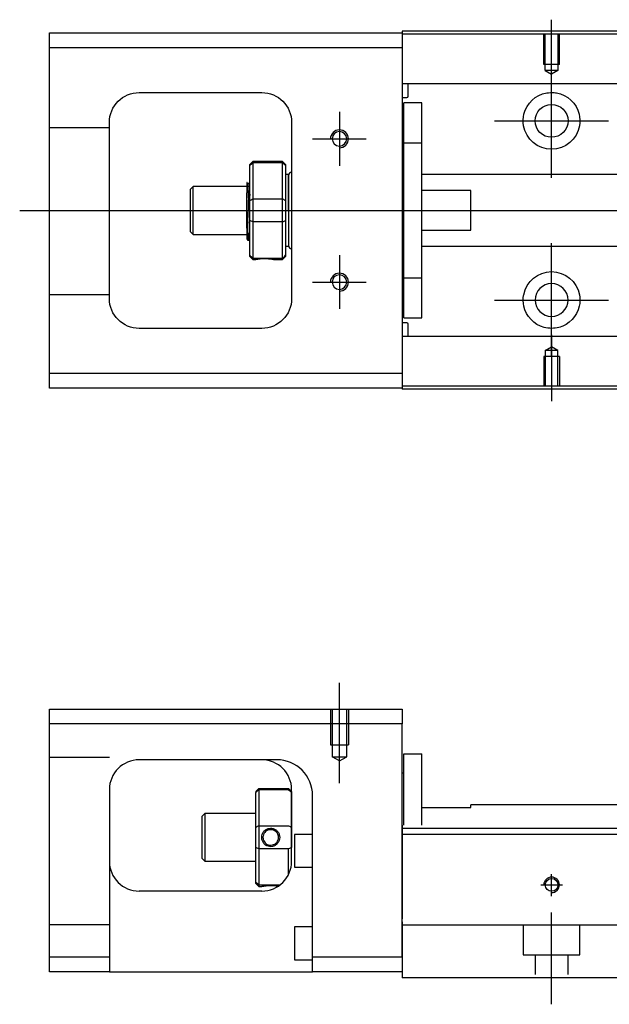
# Model space of a CAD drawing. Header units: millimetres. Extents: x -202 to 3135, y -1537 to 860.
# Tile 33 of 34: x 1213 to 1311, y -249 to -84. Entities that reach past the tile are written whole.
import ezdxf
from ezdxf.lldxf.tags import DXFTag

# ---------------------------------------------------------------- set-up
doc = ezdxf.new("R2010")
doc.units = ezdxf.units.MM
doc.layers.get('0').update_dxf_attribs({"linetype": 'CONTINUOUS'})
tags = doc.linetypes.add('DASHED', pattern=[25.72, 12.86, -12.86]).pattern_tags.tags
tags[6:7] = [DXFTag(74, 4), DXFTag(75, 0), DXFTag(340, '0'), DXFTag(46, 0.0), DXFTag(50, 0.0), DXFTag(44, 0.0), DXFTag(45, 0.0)]
tags[4:5] = [DXFTag(74, 4), DXFTag(75, 0), DXFTag(340, '0'), DXFTag(46, 0.0), DXFTag(50, 0.0), DXFTag(44, 0.0), DXFTag(45, 0.0)]

msp = doc.modelspace()

# ---------------------------------------------------------------- linework, layer by layer
for p, q in [((1301.69, -94.84), (1301.69, -83.72)), ((1301.69, -110.19), (1301.69, -91.14)), ((1266.19, -99.17), (1266.19, -108.17)), ((1292.16, -100.67), (1311.21, -100.67)), ((1261.69, -103.67), (1270.69, -103.67)), ((1212.69, -115.67), (1326.12, -115.67)), ((1301.69, -140.19), (1301.69, -121.14)), ((1266.19, -123.17), (1266.19, -132.17)), ((1261.69, -127.67), (1270.69, -127.67)), ((1292.16, -130.67), (1311.21, -130.67)), ((1301.69, -136.5), (1301.69, -147.62))]:
    msp.add_line(p, q)
at = {"linetype": 'Continuous'}
for p, q in [((1333.82, -85.62), (1276.69, -85.62)), ((1276.69, -85.62), (1276.69, -85.92)), ((1217.69, -88.42), (1217.69, -85.92)), ((1217.69, -85.92), (1276.69, -85.92)), ((1276.69, -85.92), (1276.69, -88.42)), ((1333.69, -86.12), (1276.69, -86.12)), ((1276.69, -88.42), (1217.69, -88.42)), ((1217.69, -142.92), (1217.69, -88.42)), ((1276.69, -88.42), (1276.69, -142.92)), ((1331.56, -94.45), (1276.69, -94.45)), ((1277.69, -96.53), (1277.69, -94.45)), ((1232.69, -95.92), (1253.19, -95.92)), ((1276.69, -96.73), (1277.49, -96.73)), ((1279.99, -97.67), (1276.99, -97.67)), ((1279.99, -97.67), (1276.99, -97.67)), ((1276.99, -104.36), (1276.99, -97.67)), ((1276.99, -104.36), (1276.99, -97.67)), ((1279.99, -104.36), (1279.99, -97.67)), ((1279.99, -104.36), (1279.99, -97.67)), ((1227.69, -130.42), (1227.69, -100.92)), ((1258.19, -100.92), (1258.19, -130.42)), ((1276.99, -104.92), (1276.69, -104.92)), ((1276.99, -104.92), (1276.69, -104.92)), ((1276.99, -126.98), (1276.99, -104.36)), ((1276.99, -104.36), (1279.99, -104.36)), ((1276.99, -126.98), (1276.99, -104.36)), ((1279.99, -126.98), (1279.99, -104.36)), ((1279.99, -126.98), (1279.99, -104.36)), ((1251.69, -107.47), (1251.19, -107.97)), ((1251.19, -108.15), (1251.19, -107.97)), ((1251.19, -113.99), (1251.19, -108.15)), ((1256.69, -107.47), (1251.69, -107.47)), ((1251.69, -107.47), (1251.69, -107.7)), ((1251.69, -107.7), (1251.69, -113.74)), ((1256.69, -107.7), (1251.69, -107.7)), ((1257.19, -107.97), (1256.69, -107.47)), ((1256.69, -107.7), (1256.69, -107.47)), ((1256.69, -113.74), (1256.69, -107.7)), ((1257.19, -107.97), (1257.19, -108.15)), ((1257.19, -108.15), (1257.19, -113.99)), ((1257.69, -109.67), (1257.19, -109.67)), ((1257.69, -115.67), (1257.69, -109.67)), ((1257.69, -109.77), (1257.69, -121.57)), ((1315.98, -109.67), (1279.99, -109.67)), ((1241.69, -111.67), (1241.19, -112.17)), ((1250.69, -111.67), (1241.69, -111.67)), ((1241.69, -119.67), (1241.69, -111.67)), ((1251.06, -111.17), (1250.82, -111.17)), ((1241.19, -112.17), (1241.19, -112.17)), ((1241.19, -112.17), (1241.19, -119.17)), ((1250.69, -118.65), (1250.69, -112.7)), ((1251.69, -113.74), (1251.69, -115.67)), ((1251.69, -113.74), (1256.69, -113.74)), ((1256.69, -115.67), (1256.69, -113.74)), ((1288.19, -112.35), (1279.99, -112.35)), ((1288.19, -118.99), (1288.19, -112.35)), ((1251.19, -115.67), (1251.19, -113.99)), ((1257.19, -113.99), (1257.19, -117.35)), ((1251.19, -117.35), (1251.19, -115.67)), ((1251.69, -115.67), (1251.69, -117.6)), ((1256.69, -117.6), (1256.69, -115.67)), ((1257.69, -115.67), (1257.69, -121.67)), ((1251.19, -123.18), (1251.19, -117.35)), ((1251.69, -117.6), (1251.69, -123.64)), ((1256.69, -117.6), (1251.69, -117.6)), ((1256.69, -123.64), (1256.69, -117.6)), ((1257.19, -117.35), (1257.19, -123.18)), ((1241.19, -119.17), (1241.69, -119.67)), ((1241.69, -119.67), (1250.69, -119.67)), ((1279.99, -118.99), (1288.19, -118.99)), ((1250.85, -120.67), (1251.02, -120.67)), ((1257.19, -121.67), (1257.69, -121.67)), ((1279.99, -121.67), (1315.98, -121.67)), ((1251.19, -123.37), (1251.19, -123.18)), ((1251.19, -123.37), (1251.69, -123.87)), ((1251.69, -123.64), (1251.69, -123.87)), ((1251.69, -123.64), (1256.69, -123.64)), ((1256.69, -123.87), (1257.19, -123.37)), ((1256.69, -123.87), (1256.69, -123.64)), ((1257.19, -123.18), (1257.19, -123.37)), ((1251.69, -123.87), (1252.18, -123.87)), ((1255.19, -123.87), (1256.69, -123.87)), ((1276.69, -126.42), (1276.99, -126.42)), ((1276.69, -126.42), (1276.99, -126.42)), ((1276.99, -126.98), (1279.99, -126.98)), ((1276.99, -133.67), (1276.99, -126.98)), ((1276.99, -133.67), (1276.99, -126.98)), ((1279.99, -133.67), (1279.99, -126.98)), ((1279.99, -133.67), (1279.99, -126.98)), ((1277.49, -134.51), (1276.69, -134.51)), ((1276.99, -133.67), (1279.99, -133.67)), ((1276.99, -133.67), (1279.99, -133.67)), ((1277.69, -136.79), (1277.69, -134.71)), ((1253.19, -135.42), (1232.69, -135.42)), ((1318.48, -136.79), (1276.69, -136.79)), ((1217.69, -145.42), (1217.69, -142.92)), ((1217.69, -142.92), (1276.69, -142.92)), ((1276.69, -142.92), (1276.69, -145.42)), ((1318.57, -145.12), (1276.69, -145.12)), ((1276.69, -145.42), (1217.69, -145.42)), ((1276.69, -145.42), (1276.69, -145.62)), ((1318.44, -145.62), (1276.69, -145.62)), ((1217.69, -201.68), (1217.69, -199.18)), ((1217.69, -199.18), (1276.69, -199.18)), ((1276.69, -199.18), (1276.69, -201.68)), ((1276.69, -201.68), (1217.69, -201.68)), ((1217.69, -240.68), (1217.69, -201.68)), ((1276.69, -240.68), (1276.69, -201.68)), ((1255.53, -207.68), (1232.69, -207.68)), ((1276.99, -206.68), (1279.99, -206.68)), ((1276.99, -218.63), (1276.99, -206.68)), ((1276.99, -206.68), (1279.99, -206.68)), ((1276.99, -218.63), (1276.99, -206.68)), ((1279.99, -218.63), (1279.99, -206.68)), ((1279.99, -218.63), (1279.99, -206.68)), ((1276.99, -209.93), (1276.69, -209.93)), ((1276.99, -209.93), (1276.69, -209.93)), ((1227.69, -212.68), (1227.69, -240.68)), ((1252.19, -212.98), (1252.69, -212.48)), ((1252.69, -212.48), (1252.69, -212.71)), ((1252.69, -212.48), (1257.69, -212.48)), ((1252.69, -212.71), (1252.69, -218.75)), ((1257.69, -212.71), (1252.69, -212.71)), ((1258.19, -212.98), (1257.69, -212.48)), ((1257.69, -212.71), (1257.69, -212.48)), ((1258.19, -224.68), (1258.19, -212.68)), ((1252.19, -212.98), (1252.19, -213.17)), ((1252.19, -219), (1252.19, -213.17)), ((1258.19, -212.98), (1258.19, -213.17)), ((1258.19, -213.17), (1258.19, -219)), ((1261.69, -240.68), (1261.69, -213.68)), ((1279.99, -215.68), (1288.19, -215.68)), ((1324.45, -215.23), (1288.19, -215.23)), ((1288.19, -215.68), (1288.19, -215.23)), ((1243.69, -216.68), (1243.19, -217.18)), ((1243.19, -217.18), (1243.19, -220.68)), ((1252.19, -216.68), (1243.69, -216.68)), ((1243.69, -216.68), (1243.69, -224.68)), ((1252.19, -222.36), (1252.19, -219)), ((1252.69, -218.75), (1252.69, -222.61)), ((1252.69, -218.75), (1257.69, -218.75)), ((1258.19, -219), (1258.19, -222.36)), ((1350.93, -219.18), (1276.69, -219.18)), ((1243.19, -220.68), (1243.19, -224.18)), ((1261.69, -220.18), (1258.69, -220.18)), ((1258.69, -220.18), (1258.69, -225.68)), ((1426.69, -220.18), (1276.69, -220.18)), ((1252.19, -228.2), (1252.19, -222.36)), ((1252.69, -222.61), (1252.69, -228.65)), ((1257.69, -222.61), (1252.69, -222.61)), ((1257.69, -226.86), (1257.69, -222.61)), ((1243.19, -224.18), (1243.69, -224.68)), ((1243.69, -224.68), (1252.19, -224.68)), ((1258.69, -225.68), (1261.69, -225.68)), ((1252.19, -228.38), (1252.19, -228.2)), ((1252.19, -228.38), (1252.69, -228.88)), ((1252.69, -228.65), (1252.69, -228.88)), ((1252.69, -228.65), (1256.23, -228.65)), ((1252.69, -228.88), (1253.18, -228.88)), ((1253.19, -229.68), (1232.69, -229.68)), ((1261.69, -235.68), (1258.69, -235.68)), ((1258.69, -235.68), (1258.69, -241.18)), ((1276.69, -234.83), (1276.69, -241.63)), ((1346.78, -235.38), (1276.69, -235.38)), ((1217.69, -240.68), (1227.69, -240.68)), ((1217.69, -243.18), (1217.69, -240.68)), ((1227.69, -240.68), (1227.69, -243.18)), ((1261.69, -243.18), (1261.69, -240.68)), ((1261.69, -240.68), (1276.69, -240.68)), ((1258.69, -241.18), (1261.69, -241.18)), ((1276.69, -241.63), (1276.69, -244.18)), ((1227.69, -243.18), (1217.69, -243.18)), ((1227.69, -243.18), (1261.69, -243.18)), ((1276.69, -243.18), (1261.69, -243.18)), ((1344.52, -244.18), (1276.69, -244.18))]:
    msp.add_line(p, q, dxfattribs=at)
at = {"linetype": 'DASHED'}
for p, q in [((1276.69, -85.92), (1276.69, -86.12)), ((1276.69, -86.12), (1276.69, -87.12)), ((1276.69, -87.12), (1276.69, -93.45)), ((1276.69, -93.45), (1276.69, -94.45)), ((1276.69, -94.45), (1276.69, -95.99)), ((1276.69, -95.99), (1276.69, -99.55)), ((1276.69, -99.55), (1276.69, -101.47)), ((1276.69, -101.47), (1276.69, -129.77)), ((1250.82, -111.17), (1250.81, -111.17)), ((1276.69, -129.77), (1276.69, -131.69)), ((1276.69, -131.69), (1276.69, -135.25)), ((1276.69, -135.25), (1276.69, -136.79)), ((1276.69, -136.79), (1276.69, -137.79)), ((1276.69, -137.79), (1276.69, -144.12)), ((1276.69, -144.12), (1276.69, -145.12)), ((1276.69, -145.12), (1276.69, -145.42)), ((1255.69, -207.68), (1255.53, -207.68)), ((1276.69, -218.63), (1276.69, -219.63)), ((1276.69, -219.63), (1276.69, -234.33)), ((1276.69, -240.68), (1276.69, -243.18))]:
    msp.add_line(p, q, dxfattribs=at)
at = {"linetype": 'DASHED', "ltscale": 0.1}
for p, q in [((1300.39, -91.22), (1300.39, -86.22)), ((1300.61, -92.22), (1300.61, -86.22)), ((1302.76, -86.22), (1302.76, -92.22)), ((1302.99, -91.22), (1302.99, -86.22)), ((1302.99, -91.22), (1300.39, -91.22)), ((1302.76, -92.22), (1300.61, -92.22)), ((1300.61, -92.22), (1301.69, -92.84)), ((1302.76, -92.22), (1301.69, -92.84)), ((1227.69, -101.81), (1217.69, -101.81)), ((1227.69, -129.81), (1217.69, -129.81)), ((1300.61, -139.12), (1301.69, -138.5)), ((1302.76, -139.12), (1301.69, -138.5)), ((1302.99, -140.12), (1300.39, -140.12)), ((1300.39, -140.12), (1300.39, -145.12)), ((1300.61, -139.12), (1300.61, -145.12)), ((1302.76, -139.12), (1300.61, -139.12)), ((1302.76, -145.12), (1302.76, -139.12)), ((1302.99, -140.12), (1302.99, -145.12)), ((1264.69, -199.18), (1264.69, -205.18)), ((1264.96, -199.18), (1264.96, -207.18)), ((1267.41, -207.18), (1267.41, -199.18)), ((1267.69, -199.18), (1267.69, -205.18)), ((1264.69, -205.18), (1267.69, -205.18)), ((1227.69, -207.32), (1217.69, -207.32)), ((1266.19, -207.88), (1264.96, -207.17)), ((1264.96, -207.18), (1267.41, -207.18)), ((1266.19, -207.88), (1267.41, -207.17)), ((1227.69, -235.32), (1217.69, -235.32)), ((1296.94, -235.38), (1296.94, -240.33)), ((1306.44, -240.33), (1306.44, -235.38)), ((1296.94, -240.33), (1306.44, -240.33)), ((1298.94, -240.33), (1298.94, -243.63)), ((1304.44, -243.63), (1304.44, -240.33))]:
    msp.add_line(p, q, dxfattribs=at)
at = {"ltscale": 0.5}
for p, q in [((1266.19, -211.6), (1266.19, -194.77)), ((1301.69, -230.5), (1301.69, -226.83)), ((1299.89, -228.63), (1303.49, -228.63)), ((1301.69, -248.63), (1301.69, -233.27))]:
    msp.add_line(p, q, dxfattribs=at)
at = {"linetype": 'Continuous'}
for centre, radius in [((1301.69, -100.67), 2.75), ((1301.69, -228.63), 1.07)]:
    msp.add_circle(centre, radius, dxfattribs=at)
at = {"linetype": 'Continuous', "extrusion": (0, 0, -1)}
for centre, radius in [((-1266.19, -103.67), 1.22), ((-1266.19, -127.67), 1.22), ((-1301.69, -130.67), 2.75)]:
    msp.add_circle(centre, radius, dxfattribs=at)
for centre, radius, start, end in [((-1232.69, -100.92), 5, 0, 90), ((-1253.19, -100.92), 5, 90, 180), ((-1301.69, -100.67), 4.75, 13.6191, 80.1049), ((-1301.69, -100.67), 4.75, 99.8951, 166.3809), ((-1301.69, -100.67), 4.75, 189.6765, 350.3235), ((-1301.69, -130.67), 4.75, 10.8558, 169.1442), ((-1232.69, -130.42), 5, 270, 0), ((-1253.19, -130.42), 5, 180, 270), ((-1301.69, -130.67), 4.75, 285.2319, 347.572), ((-1301.69, -130.67), 4.75, 192.428, 254.7681)]:
    msp.add_arc(centre, radius, start, end, dxfattribs=at)
at = {"linetype": 'Continuous'}
for centre, radius, start, end in [((1277.49, -96.53), 0.2, 270, 0), ((1258.19, -109.77), 0.5, 90, 180), ((1258.19, -121.57), 0.5, 180, 270), ((1277.49, -134.71), 0.2, 0, 90), ((1232.69, -212.68), 5, 90, 180), ((1253.19, -212.68), 5, 0, 90), ((1232.69, -224.68), 5, 180, 270), ((1253.19, -224.68), 5, 270, 0)]:
    msp.add_arc(centre, radius, start, end, dxfattribs=at)
for centre, radius in [((1266.19, -103.67), 1.5), ((1266.19, -127.67), 1.5), ((1301.69, -228.63), 1.3)]:
    msp.add_arc(centre, radius, 270, 180)
at = {"linetype": 'DASHED'}
msp.add_arc((1255.69, -213.68), 6, 0, 90, dxfattribs=at)
at = {"linetype": 'Continuous'}
msp.add_ellipse((1255.69, -213.68), major_axis=(0, 6), ratio=1, start_param=4.712389, end_param=6.283185, dxfattribs=at)
for points, knots in [([(1300.87, -95.99), (1301.28, -95.92), (1301.71, -95.9), (1302.26, -95.95), (1302.38, -95.97), (1302.5, -95.99)], [0, 0, 0, 0, 0.772987, 0.772987, 1, 1, 1, 1]), ([(1250.69, -110.96), (1250.69, -110.99), (1250.69, -111.08), (1250.69, -111.4), (1250.69, -111.63), (1250.69, -112.15), (1250.69, -112.41), (1250.69, -112.7)], [0, 0, 0, 0, 0.341605, 0.341605, 0.709042, 0.709042, 1, 1, 1, 1]), ([(1251.19, -118.18), (1251.17, -117.92), (1251.15, -117.6), (1251.11, -116.92), (1251.1, -116.53), (1251.06, -115.75), (1251.05, -115.35), (1251.01, -113.58), (1250.99, -113.21), (1250.95, -112.53), (1250.94, -112.23), (1250.9, -111.73), (1250.88, -111.52), (1250.85, -111.27), (1250.84, -111.2), (1250.82, -111.18)], [0, 0, 0, 0, 0.142488, 0.142488, 0.289539, 0.289539, 0.436554, 0.436554, 0.583581, 0.583581, 0.730615, 0.730615, 0.877631, 0.877631, 1, 1, 1, 1]), ([(1251.06, -111.17), (1251.08, -111.17), (1251.1, -111.22), (1251.13, -111.44), (1251.15, -112.62), (1251.17, -112.94), (1251.18, -113.04), (1251.19, -113.15)], [0, 0, 0, 0, 0.388824, 0.388824, 0.829994, 0.829994, 1, 1, 1, 1]), ([(1251.02, -120.67), (1251.01, -120.67), (1251.01, -120.66), (1250.98, -120.58), (1250.96, -120.44), (1250.93, -120.04), (1250.91, -119.77), (1250.87, -119.12), (1250.85, -118.74), (1250.82, -116.93), (1250.8, -116.48), (1250.77, -115.59), (1250.75, -115.13), (1250.71, -113.35), (1250.7, -113.01), (1250.69, -112.7)], [0, 0, 0, 0, 0.062674, 0.062674, 0.22432, 0.22432, 0.386002, 0.386002, 0.547651, 0.547651, 0.70934, 0.70934, 0.870988, 0.870988, 1, 1, 1, 1]), ([(1250.69, -118.65), (1250.69, -119.02), (1250.69, -119.35), (1250.69, -119.88), (1250.69, -120.08), (1250.69, -120.32), (1250.69, -120.39), (1250.69, -120.39)], [0, 0, 0, 0, 0.355488, 0.355488, 0.70353, 0.70353, 1, 1, 1, 1]), ([(1250.69, -118.65), (1250.7, -119.04), (1250.72, -119.4), (1250.76, -119.98), (1250.78, -120.22), (1250.81, -120.55), (1250.83, -120.65), (1250.85, -120.67), (1250.85, -120.67), (1250.85, -120.67)], [0, 0, 0, 0, 0.320659, 0.320659, 0.641321, 0.641321, 0.962057, 0.962057, 1, 1, 1, 1]), ([(1252.18, -123.87), (1252.18, -123.87), (1252.21, -123.86), (1252.32, -123.84), (1252.41, -123.83), (1252.63, -123.79), (1252.76, -123.78), (1253.06, -123.75), (1253.22, -123.73), (1253.55, -123.72), (1253.72, -123.72), (1254.04, -123.73), (1254.2, -123.74), (1254.48, -123.76), (1254.62, -123.78), (1254.86, -123.81), (1254.96, -123.83), (1255.11, -123.85), (1255.16, -123.86), (1255.19, -123.87), (1255.19, -123.87), (1255.19, -123.87)], [0, 0, 0, 0, 0.109357, 0.109357, 0.21915, 0.21915, 0.330451, 0.330451, 0.436162, 0.436162, 0.542186, 0.542186, 0.640015, 0.640015, 0.743853, 0.743853, 0.849113, 0.849113, 0.958413, 0.958413, 1, 1, 1, 1]), ([(1302.93, -135.25), (1302.53, -135.36), (1302.11, -135.42), (1301.27, -135.42), (1300.84, -135.36), (1300.44, -135.25)], [0, 0, 0, 0, 0.500461, 0.500461, 1, 1, 1, 1]), ([(1253.18, -220.68), (1253.18, -220.5), (1253.21, -220.33), (1253.32, -220), (1253.41, -219.84), (1253.62, -219.56), (1253.76, -219.44), (1254.05, -219.26), (1254.21, -219.2), (1254.54, -219.12), (1254.72, -219.12), (1255.04, -219.16), (1255.19, -219.21), (1255.48, -219.35), (1255.62, -219.45), (1255.86, -219.69), (1255.95, -219.83), (1256.1, -220.14), (1256.16, -220.31), (1256.19, -220.55), (1256.19, -220.61), (1256.19, -220.68)], [0, 0, 0, 0, 0.109357, 0.109357, 0.21915, 0.21915, 0.330451, 0.330451, 0.436162, 0.436162, 0.542186, 0.542186, 0.640015, 0.640015, 0.743853, 0.743853, 0.849113, 0.849113, 0.958413, 0.958413, 1, 1, 1, 1]), ([(1256.19, -220.68), (1256.19, -220.86), (1256.16, -221.03), (1256.05, -221.37), (1255.96, -221.52), (1255.74, -221.8), (1255.61, -221.92), (1255.31, -222.1), (1255.15, -222.17), (1254.82, -222.24), (1254.65, -222.25), (1254.33, -222.2), (1254.17, -222.15), (1253.89, -222.01), (1253.75, -221.91), (1253.51, -221.67), (1253.42, -221.53), (1253.27, -221.23), (1253.21, -221.05), (1253.18, -220.81), (1253.18, -220.75), (1253.18, -220.68)], [0, 0, 0, 0, 0.109681, 0.109681, 0.219848, 0.219848, 0.331471, 0.331471, 0.436803, 0.436803, 0.542595, 0.542595, 0.640477, 0.640477, 0.744315, 0.744315, 0.8492, 0.8492, 0.95844, 0.95844, 1, 1, 1, 1]), ([(1255.99, -220.68), (1255.99, -220.56), (1255.97, -220.43), (1255.89, -220.18), (1255.83, -220.05), (1255.66, -219.81), (1255.56, -219.71), (1255.32, -219.54), (1255.19, -219.47), (1254.91, -219.39), (1254.76, -219.38), (1254.47, -219.39), (1254.33, -219.42), (1254.07, -219.53), (1253.94, -219.61), (1253.72, -219.79), (1253.63, -219.91), (1253.48, -220.16), (1253.43, -220.3), (1253.39, -220.53), (1253.39, -220.6), (1253.39, -220.68)], [0, 0, 0, 0, 0.090081, 0.090081, 0.195216, 0.195216, 0.30186, 0.30186, 0.410211, 0.410211, 0.517617, 0.517617, 0.621981, 0.621981, 0.727419, 0.727419, 0.835017, 0.835017, 0.943332, 0.943332, 1, 1, 1, 1]), ([(1253.39, -220.68), (1253.39, -220.8), (1253.4, -220.93), (1253.48, -221.18), (1253.54, -221.31), (1253.71, -221.55), (1253.81, -221.65), (1254.05, -221.82), (1254.18, -221.89), (1254.46, -221.97), (1254.61, -221.99), (1254.9, -221.97), (1255.04, -221.94), (1255.3, -221.83), (1255.43, -221.76), (1255.65, -221.57), (1255.74, -221.45), (1255.89, -221.2), (1255.94, -221.06), (1255.98, -220.84), (1255.99, -220.76), (1255.99, -220.68)], [0, 0, 0, 0, 0.090082, 0.090082, 0.19511, 0.19511, 0.301651, 0.301651, 0.410013, 0.410013, 0.517402, 0.517402, 0.621792, 0.621792, 0.727238, 0.727238, 0.834796, 0.834796, 0.943135, 0.943135, 1, 1, 1, 1]), ([(1253.18, -228.88), (1253.18, -228.88), (1253.21, -228.88), (1253.32, -228.85), (1253.41, -228.84), (1253.63, -228.81), (1253.76, -228.79), (1254.06, -228.76), (1254.22, -228.75), (1254.55, -228.73), (1254.72, -228.73), (1255.04, -228.74), (1255.2, -228.75), (1255.48, -228.77), (1255.62, -228.79), (1255.82, -228.82), (1255.9, -228.83), (1255.96, -228.84)], [0, 0, 0, 0, 0.1096809, 0.1096809, 0.2198481, 0.2198481, 0.3314707, 0.3314707, 0.4368026, 0.4368026, 0.542595, 0.542595, 0.6404774, 0.6404774, 0.7443154, 0.7443154, 0.8201607, 0.8201607, 0.8201607, 0.8201607])]:
    msp.add_open_spline(points, degree=3, knots=knots, dxfattribs=at)
for points, degree in [([(1297, -101.47), (1296.89, -100.81), (1296.93, -100.14), (1297.07, -99.55)], 3), ([(1306.3, -99.55), (1306.45, -100.15), (1306.48, -100.81), (1306.37, -101.47)], 3), ([(1251.19, -108.15), (1251.35, -108), (1251.52, -107.85), (1251.69, -107.7)], 3), ([(1256.69, -107.7), (1256.85, -107.85), (1257.02, -108), (1257.19, -108.15)], 3), ([(1250.82, -111.18), (1250.7, -110.97)], 1), ([(1251.19, -111.95), (1251.12, -111.06), (1251.06, -111.17)], 2), ([(1251.19, -113.99), (1251.35, -113.91), (1251.52, -113.82), (1251.69, -113.74)], 3), ([(1256.69, -113.74), (1256.85, -113.82), (1257.02, -113.91), (1257.19, -113.99)], 3), ([(1251.69, -117.6), (1251.52, -117.51), (1251.35, -117.43), (1251.19, -117.35)], 3), ([(1256.69, -117.6), (1256.85, -117.51), (1257.02, -117.43), (1257.19, -117.35)], 3), ([(1250.67, -120.37), (1250.76, -120.52), (1250.85, -120.67)], 2), ([(1251.03, -120.67), (1251.11, -119.53), (1251.19, -119.39)], 2), ([(1251.69, -123.64), (1251.52, -123.49), (1251.35, -123.34), (1251.19, -123.18)], 3), ([(1256.69, -123.64), (1256.85, -123.49), (1257.02, -123.34), (1257.19, -123.18)], 3), ([(1297.05, -131.69), (1296.92, -131.09), (1296.9, -130.42), (1297.02, -129.77)], 3), ([(1306.35, -129.77), (1306.48, -130.43), (1306.46, -131.09), (1306.33, -131.69)], 3), ([(1255.69, -207.68), (1255.63, -207.68), (1255.58, -207.68), (1255.53, -207.68)], 3), ([(1252.69, -212.71), (1252.52, -212.86), (1252.35, -213.01), (1252.19, -213.17)], 3), ([(1257.69, -212.71), (1257.85, -212.86), (1258.02, -213.01), (1258.19, -213.17)], 3), ([(1252.69, -218.75), (1252.52, -218.84), (1252.35, -218.92), (1252.19, -219)], 3), ([(1257.69, -218.75), (1257.85, -218.84), (1258.02, -218.92), (1258.19, -219)], 3), ([(1252.69, -222.61), (1252.52, -222.53), (1252.35, -222.44), (1252.19, -222.36)], 3), ([(1258.19, -222.36), (1258.02, -222.44), (1257.85, -222.53), (1257.69, -222.61)], 3), ([(1252.69, -228.65), (1252.52, -228.5), (1252.35, -228.35), (1252.19, -228.2)], 3)]:
    msp.add_open_spline(points, degree=degree, dxfattribs=at)
at = {"linetype": 'DASHED'}
for points, degree in [([(1251.06, -111.17), (1251.05, -111.17), (1251.05, -111.18)], 2), ([(1252.18, -123.87), (1252.19, -123.85)], 1)]:
    msp.add_open_spline(points, degree=degree, dxfattribs=at)

doc.saveas('drawing.dxf')
